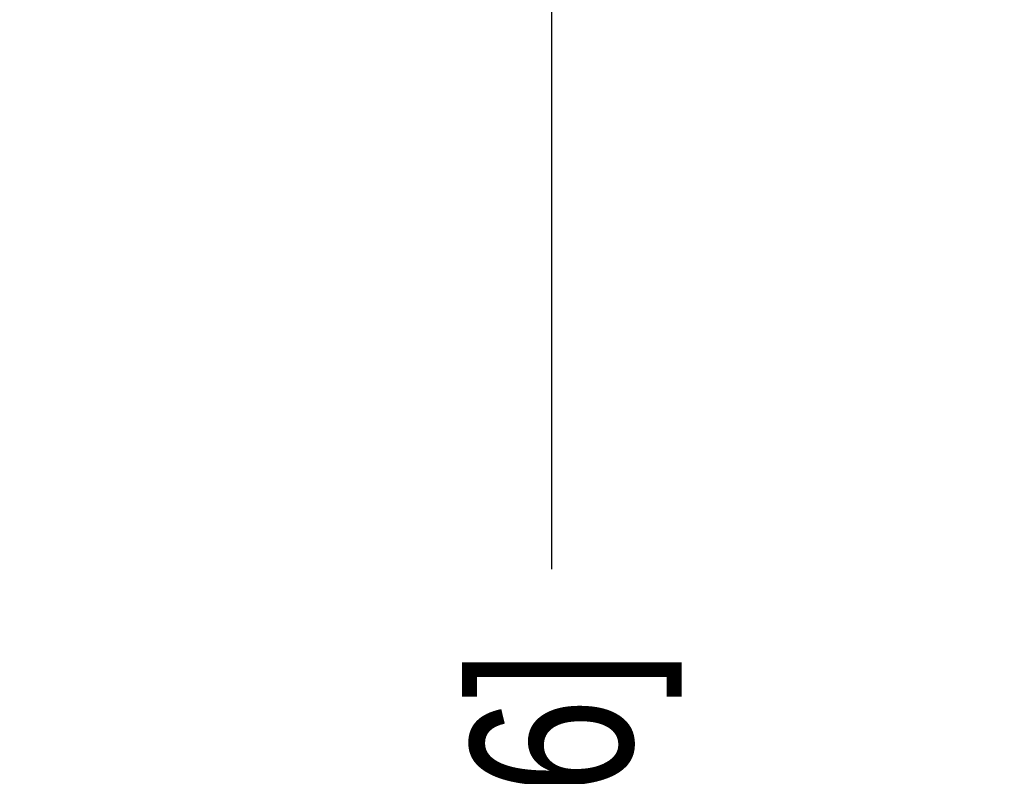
# Model space of a CAD drawing. Header units: inches. Extents: x 0 to 22, y 0 to 17.
# Tile 88 of 217: x 8.386 to 9.146, y 4.444 to 5.028. Entities that reach past the tile are written whole.
import ezdxf

# ---------------------------------------------------------------- set-up
doc = ezdxf.new("R2010")
doc.units = ezdxf.units.IN
doc.header["$LTSCALE"] = 1.21
doc.header["$MEASUREMENT"] = 0
doc.layers.get('0').update_dxf_attribs({"linetype": 'CONTINUOUS'})
doc.layers.add('DIMENSIONS', color=7, linetype='CONTINUOUS')
doc.styles.get("Standard").update_dxf_attribs({"font": 'txt', "width": 0.8})
doc.dimstyles.new('DIMSTYLE_1', dxfattribs={"dimtxt": 0.125, "dimasz": 0.18, "dimexe": 0.18, "dimexo": 0.0625, "dimgap": 0.09, "dimtad": 0, "dimtih": 1, "dimtoh": 1, "dimdec": 3, "dimzin": 4, "dimdsep": 46, "dimtxsty": 'STANDARD', "dimblk": '_FILLED', "dimblk1": '_FILLED', "dimblk2": '_FILLED', "dimcen": 0.09, "dimadec": 0, "dimazin": 0, "dimtp": 0.001, "dimtm": 0.001, "dimtfac": 1, "dimtdec": 3, "dimtofl": 0, "dimtmove": 0, "dimatfit": 3, "dimldrblk": '_FILLED', "dimfxl": 1, "dimtolj": 1, "dimtzin": 4, "dimarcsym": 0})

# ---------------------------------------------------------------- blocks, each defined once
blk = doc.blocks.new('*D19')
at = {"layer": 'DIMENSIONS', "color": 2, "linetype": 'CONTINUOUS'}
blk.add_line((8.79637, 5.28875), (8.79637, 4.60375), dxfattribs=at)
at = {"layer": 'DIMENSIONS', "color": 2, "linetype": 'CONTINUOUS', "insert": (8.73387, 4.54125), "char_height": 0.125, "width": 1.325, "attachment_point": 3, "rotation": 90, "line_spacing_factor": 0.9}
blk.add_mtext('3.113{\\Ftxt.shx;\\W1.000000;\\H0.125000; }[79.06]', dxfattribs=at)
blk = doc.blocks.new('_FILLED')
at = {"color": 0, "linetype": 'BYBLOCK'}
blk.add_solid([(0, 0), (-1, 0.1736), (-1, -0.1736)], dxfattribs=at)
blk = doc.blocks.new('*D21')
at = {"layer": 'DIMENSIONS', "color": 2, "linetype": 'CONTINUOUS'}
blk.add_line((10.28062, 5.28875), (10.28062, 4.60375), dxfattribs=at)
at = {"layer": 'DIMENSIONS', "color": 2, "linetype": 'CONTINUOUS', "insert": (10.21812, 4.54125), "char_height": 0.125, "width": 1.425, "attachment_point": 3, "rotation": 90, "line_spacing_factor": 0.9}
blk.add_mtext('4.597{\\Ftxt.shx;\\W1.000000;\\H0.125000; }[116.76]', dxfattribs=at)
blk = doc.blocks.new('*D22')
at = {"layer": 'DIMENSIONS', "color": 2, "linetype": 'CONTINUOUS'}
blk.add_line((13.6838, 5.28875), (13.6838, 4.60375), dxfattribs=at)
at = {"layer": 'DIMENSIONS', "color": 2, "linetype": 'CONTINUOUS', "insert": (13.6213, 4.54125), "char_height": 0.125, "width": 1.325, "attachment_point": 3, "rotation": 90, "line_spacing_factor": 0.9}
blk.add_mtext('8.000{\\Ftxt.shx;\\W1.000000;\\H0.125000; }[203.2]', dxfattribs=at)

msp = doc.modelspace()

# ---------------------------------------------------------------- dimensions: what is measured, and where the dimension line sits
at = {"layer": 'DIMENSIONS', "color": 2, "linetype": 'CONTINUOUS'}
for feature_location, picture, middle in [((8.79637, 5.28875), '*D19', (8.93079, 3.61055)), ((10.28062, 5.28875), '*D21', (10.43745, 3.56055)), ((13.6838, 5.28875), '*D22', (13.81822, 3.61055))]:
    dim = msp.add_ordinate_dim(feature_location=feature_location, offset=(0, -0.685), dtype=1, origin=(5.6838, 5.35125), dimstyle='DIMSTYLE_1', dxfattribs=at)
    dim.commit()
    dim.dimension.update_dxf_attribs({"geometry": picture, "text_midpoint": middle})

doc.saveas('drawing.dxf')
